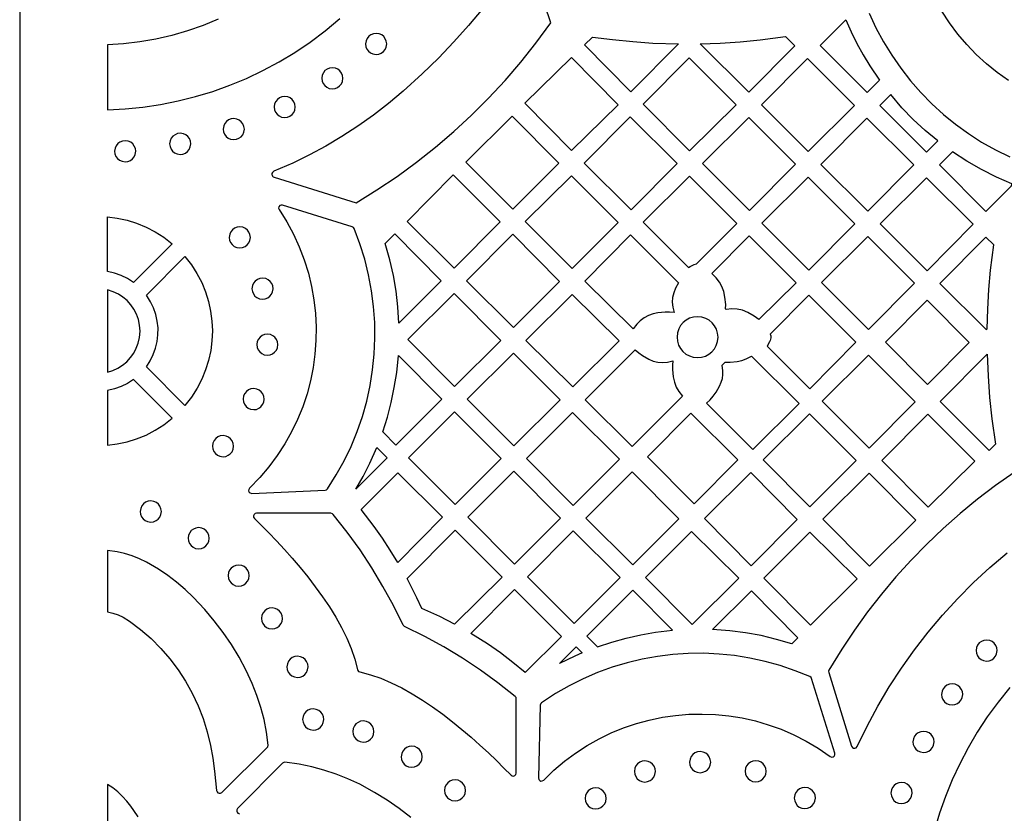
# Model space of a CAD drawing. Header units: millimetres. Extents: x -1176 to 822, y -1617 to -119.
# Tile 2 of 113: x -1176 to -1019, y -1507 to -1381. Entities that reach past the tile are written whole.
import ezdxf

# ---------------------------------------------------------------- set-up
doc = ezdxf.new("R2010")
doc.units = ezdxf.units.MM
doc.layers.add('pattern', color=5, linetype='Continuous')

msp = doc.modelspace()

# ---------------------------------------------------------------- linework, layer by layer
at = {"layer": 'pattern'}
for points in [[(-1176, -1616.8), (822, -1616.8), (822, -118.96), (-1176, -118.96)], [(-1044.09, -1380.72), (-1043.24, -1382.64), (-1042.32, -1384.5), (-1041.32, -1386.31), (-1040.25, -1388.09), (-1038.7, -1390.37), (-1040.68, -1392.36), (-1048.2, -1384.84)], [(-1120.77, -1384.58), (-1120.72, -1385.02), (-1120.55, -1385.42), (-1120.3, -1385.75), (-1119.98, -1386.02), (-1119.59, -1386.19), (-1119.09, -1386.27), (-1118.65, -1386.21), (-1118.26, -1386.05), (-1117.92, -1385.8), (-1117.66, -1385.47), (-1117.48, -1385.08), (-1117.4, -1384.58), (-1117.46, -1384.15), (-1117.62, -1383.75), (-1117.88, -1383.41), (-1118.2, -1383.15), (-1118.59, -1382.97), (-1119.09, -1382.9), (-1119.53, -1382.96), (-1119.92, -1383.12), (-1120.26, -1383.37), (-1120.52, -1383.7), (-1120.7, -1384.08)], [(-1084.55, -1383.48), (-1081.33, -1383.9), (-1078.11, -1384.22), (-1074.88, -1384.44), (-1070.81, -1384.57), (-1078.41, -1392.24), (-1085.83, -1384.75)], [(-1067.32, -1384.55), (-1064.13, -1384.44), (-1060.94, -1384.23), (-1057.77, -1383.92), (-1053.73, -1383.38), (-1052.24, -1384.87), (-1059.59, -1392.29)], [(-1087.88, -1401.58), (-1080.44, -1394.28), (-1087.87, -1386.76), (-1095.32, -1394.06)], [(-1069.12, -1386.81), (-1061.6, -1394.32), (-1069.02, -1401.66), (-1076.46, -1394.22)], [(-1057.56, -1394.32), (-1050.22, -1386.91), (-1042.7, -1394.42), (-1050.11, -1401.76)], [(-1127.76, -1390.07), (-1127.7, -1390.51), (-1127.54, -1390.9), (-1127.29, -1391.24), (-1126.96, -1391.5), (-1126.58, -1391.68), (-1126.08, -1391.75), (-1125.64, -1391.7), (-1125.25, -1391.53), (-1124.91, -1391.28), (-1124.64, -1390.95), (-1124.47, -1390.57), (-1124.39, -1390.07), (-1124.45, -1389.63), (-1124.61, -1389.24), (-1124.86, -1388.9), (-1125.19, -1388.63), (-1125.58, -1388.46), (-1126.08, -1388.38), (-1126.51, -1388.44), (-1126.91, -1388.6), (-1127.25, -1388.85), (-1127.51, -1389.18), (-1127.69, -1389.57)], [(-1135.36, -1394.65), (-1135.31, -1395.08), (-1135.14, -1395.48), (-1134.89, -1395.81), (-1134.57, -1396.08), (-1134.18, -1396.26), (-1133.68, -1396.33), (-1133.24, -1396.27), (-1132.85, -1396.11), (-1132.51, -1395.86), (-1132.25, -1395.53), (-1132.07, -1395.15), (-1131.99, -1394.65), (-1132.05, -1394.21), (-1132.21, -1393.81), (-1132.47, -1393.48), (-1132.79, -1393.21), (-1133.18, -1393.04), (-1133.68, -1392.96), (-1134.12, -1393.02), (-1134.51, -1393.18), (-1134.85, -1393.43), (-1135.11, -1393.76), (-1135.29, -1394.15)], [(-1029.4, -1400.07), (-1031.41, -1398.4), (-1033.32, -1396.63), (-1035.12, -1394.77), (-1036.92, -1392.68), (-1038.64, -1394.4), (-1031.18, -1401.85)], [(-1097.28, -1410.94), (-1104.77, -1403.45), (-1097.38, -1396.14), (-1089.92, -1403.6)], [(-1143.5, -1398.18), (-1143.45, -1398.62), (-1143.28, -1399.01), (-1143.03, -1399.35), (-1142.7, -1399.61), (-1142.32, -1399.79), (-1141.82, -1399.86), (-1141.38, -1399.81), (-1140.99, -1399.64), (-1140.65, -1399.39), (-1140.39, -1399.07), (-1140.21, -1398.68), (-1140.13, -1398.18), (-1140.19, -1397.74), (-1140.35, -1397.35), (-1140.61, -1397.01), (-1140.93, -1396.75), (-1141.32, -1396.57), (-1141.82, -1396.49), (-1142.26, -1396.55), (-1142.65, -1396.71), (-1142.99, -1396.96), (-1143.25, -1397.29), (-1143.43, -1397.68)], [(-1078.52, -1396.21), (-1071.04, -1403.68), (-1078.38, -1411.09), (-1085.86, -1403.62)], [(-1059.48, -1411.19), (-1066.99, -1403.68), (-1059.58, -1396.34), (-1052.14, -1403.78)], [(-1040.58, -1411.29), (-1048.06, -1403.82), (-1040.72, -1396.41), (-1033.24, -1403.88)], [(-1152.06, -1400.53), (-1152, -1400.97), (-1151.84, -1401.36), (-1151.59, -1401.7), (-1151.26, -1401.97), (-1150.87, -1402.14), (-1150.37, -1402.22), (-1149.94, -1402.16), (-1149.54, -1402), (-1149.2, -1401.75), (-1148.94, -1401.42), (-1148.76, -1401.03), (-1148.69, -1400.53), (-1148.75, -1400.09), (-1148.91, -1399.7), (-1149.16, -1399.36), (-1149.49, -1399.1), (-1149.87, -1398.92), (-1150.37, -1398.85), (-1150.81, -1398.9), (-1151.2, -1399.07), (-1151.54, -1399.32), (-1151.81, -1399.64), (-1151.98, -1400.03)], [(-1160.85, -1401.71), (-1160.79, -1402.15), (-1160.63, -1402.55), (-1160.37, -1402.88), (-1160.05, -1403.15), (-1159.66, -1403.32), (-1159.16, -1403.4), (-1158.72, -1403.34), (-1158.33, -1403.18), (-1157.99, -1402.93), (-1157.73, -1402.6), (-1157.55, -1402.21), (-1157.48, -1401.71), (-1157.53, -1401.28), (-1157.7, -1400.88), (-1157.95, -1400.55), (-1158.27, -1400.28), (-1158.66, -1400.1), (-1159.16, -1400.03), (-1159.6, -1400.09), (-1159.99, -1400.25), (-1160.33, -1400.5), (-1160.59, -1400.83), (-1160.77, -1401.21)], [(-1017.56, -1406.93), (-1020.03, -1405.85), (-1022.43, -1404.65), (-1024.75, -1403.32), (-1027.05, -1401.81), (-1029.14, -1403.89), (-1021.7, -1411.33), (-1017.63, -1407.22)], [(-1106.77, -1405.5), (-1099.28, -1412.99), (-1106.65, -1420.37), (-1114.11, -1412.91)], [(-1087.76, -1420.46), (-1095.27, -1412.95), (-1087.88, -1405.64), (-1080.44, -1413.08)], [(-1069.18, -1420.29), (-1068.95, -1420.12), (-1068.31, -1419.8), (-1067.91, -1419.71), (-1061.49, -1413.23), (-1069.02, -1405.7), (-1076.43, -1413.04)], [(-1049.98, -1420.69), (-1057.49, -1413.18), (-1050.08, -1405.84), (-1042.64, -1413.28)], [(-1023.74, -1413.38), (-1031.08, -1420.79), (-1038.59, -1413.28), (-1031.18, -1405.95)], [(-1126.85, -1455.59), (-1125.45, -1453.4), (-1124.2, -1451.14), (-1123.08, -1448.83), (-1122.11, -1446.46), (-1121.28, -1444.05), (-1120.59, -1441.61), (-1120.04, -1439.13), (-1119.64, -1436.63), (-1119.38, -1434.11), (-1119.27, -1431.58), (-1119.3, -1429.04), (-1119.48, -1426.51), (-1119.8, -1423.98), (-1120.28, -1421.47), (-1120.9, -1418.97), (-1121.67, -1416.51), (-1122.61, -1414.03), (-1122.7, -1413.88), (-1122.91, -1413.76), (-1134.02, -1410.31), (-1134.26, -1410.3), (-1134.47, -1410.4), (-1134.6, -1410.58), (-1134.65, -1410.8), (-1134.56, -1411.04), (-1133.35, -1412.98), (-1132.28, -1414.97), (-1131.35, -1417), (-1130.56, -1419.07), (-1129.91, -1421.17), (-1129.39, -1423.3), (-1129.01, -1425.45), (-1128.77, -1427.61), (-1128.66, -1429.78), (-1128.69, -1431.94), (-1128.85, -1434.1), (-1129.14, -1436.24), (-1129.57, -1438.36), (-1130.12, -1440.46), (-1130.81, -1442.52), (-1131.63, -1444.54), (-1132.58, -1446.52), (-1133.66, -1448.44), (-1134.87, -1450.3), (-1136.2, -1452.09), (-1137.66, -1453.81), (-1139.3, -1455.5), (-1139.43, -1455.7), (-1139.44, -1455.92), (-1139.36, -1456.12), (-1139.2, -1456.27), (-1138.94, -1456.33), (-1127.22, -1455.8), (-1127.03, -1455.76)], [(-1162, -1412.18), (-1160.42, -1412.38), (-1158.86, -1412.72), (-1157.33, -1413.2), (-1155.83, -1413.81), (-1154.38, -1414.56), (-1152.99, -1415.45), (-1151.65, -1416.49), (-1157.82, -1422.66), (-1158.78, -1422.04), (-1159.79, -1421.54), (-1160.85, -1421.17), (-1162, -1420.91)], [(-1142.54, -1415.46), (-1142.48, -1415.9), (-1142.32, -1416.29), (-1142.07, -1416.63), (-1141.74, -1416.9), (-1141.35, -1417.07), (-1140.85, -1417.15), (-1140.42, -1417.09), (-1140.02, -1416.93), (-1139.69, -1416.68), (-1139.42, -1416.35), (-1139.24, -1415.96), (-1139.17, -1415.46), (-1139.23, -1415.02), (-1139.39, -1414.63), (-1139.64, -1414.29), (-1139.97, -1414.03), (-1140.36, -1413.85), (-1140.85, -1413.78), (-1141.29, -1413.83), (-1141.69, -1414), (-1142.02, -1414.25), (-1142.29, -1414.57), (-1142.47, -1414.96)], [(-1117.64, -1416.43), (-1116.12, -1414.92), (-1108.7, -1422.41), (-1115.44, -1429.15), (-1115.6, -1426.58), (-1115.89, -1424.06), (-1116.32, -1421.56), (-1116.88, -1419.07)], [(-1089.79, -1422.51), (-1097.13, -1429.84), (-1104.63, -1422.42), (-1097.26, -1414.98)], [(-1071.51, -1427.45), (-1072.22, -1427.39), (-1072.92, -1427.38), (-1074.09, -1427.5), (-1074.86, -1427.68), (-1075.59, -1427.95), (-1076.27, -1428.32), (-1076.9, -1428.78), (-1077.46, -1429.32), (-1078.05, -1430.08), (-1085.76, -1422.44), (-1078.45, -1415.07), (-1070.79, -1422.72), (-1071.29, -1423.6), (-1071.57, -1424.32), (-1071.74, -1425.07), (-1071.8, -1425.83), (-1071.73, -1426.59)], [(-1057.95, -1428.6), (-1058.72, -1428.02), (-1059.75, -1427.44), (-1060.59, -1427.1), (-1061.42, -1426.91), (-1062.27, -1426.87), (-1063.17, -1426.98), (-1063.27, -1426.88), (-1063.26, -1426.18), (-1063.38, -1424.99), (-1063.58, -1424.11), (-1063.87, -1423.32), (-1064.26, -1422.6), (-1064.77, -1421.93), (-1065.47, -1421.23), (-1059.51, -1415.21), (-1052.01, -1422.71)], [(-1040.48, -1430.19), (-1047.98, -1422.68), (-1040.58, -1415.34), (-1033.14, -1422.78)], [(-1021.52, -1430.05), (-1021.43, -1426.93), (-1021.24, -1423.81), (-1020.96, -1420.71), (-1020.45, -1416.67), (-1021.71, -1415.41), (-1029.05, -1422.82), (-1021.67, -1430.2)], [(-1155.78, -1436.13), (-1155.16, -1435.18), (-1154.67, -1434.18), (-1154.29, -1433.15), (-1154.04, -1432.09), (-1153.92, -1431.01), (-1153.91, -1429.92), (-1154.03, -1428.84), (-1154.27, -1427.78), (-1154.63, -1426.74), (-1155.11, -1425.74), (-1155.78, -1424.7), (-1149.61, -1418.54), (-1148.58, -1419.86), (-1147.7, -1421.24), (-1146.94, -1422.68), (-1146.33, -1424.17), (-1145.85, -1425.69), (-1145.51, -1427.24), (-1145.3, -1428.82), (-1145.23, -1430.4), (-1145.3, -1431.98), (-1145.5, -1433.55), (-1145.84, -1435.11), (-1146.32, -1436.63), (-1146.93, -1438.12), (-1147.68, -1439.56), (-1148.57, -1440.95), (-1149.61, -1442.29)], [(-1138.91, -1423.66), (-1138.85, -1424.1), (-1138.69, -1424.49), (-1138.44, -1424.83), (-1138.11, -1425.09), (-1137.72, -1425.27), (-1137.22, -1425.34), (-1136.78, -1425.29), (-1136.39, -1425.12), (-1136.05, -1424.87), (-1135.79, -1424.55), (-1135.61, -1424.16), (-1135.54, -1423.66), (-1135.59, -1423.22), (-1135.76, -1422.83), (-1136.01, -1422.49), (-1136.34, -1422.22), (-1136.72, -1422.05), (-1137.22, -1421.97), (-1137.66, -1422.03), (-1138.05, -1422.19), (-1138.39, -1422.44), (-1138.65, -1422.77), (-1138.83, -1423.16)], [(-1162, -1436.98), (-1161.14, -1436.72), (-1160.33, -1436.35), (-1159.58, -1435.88), (-1158.9, -1435.32), (-1158.3, -1434.67), (-1157.79, -1433.95), (-1157.38, -1433.17), (-1157.06, -1432.33), (-1156.87, -1431.44), (-1156.79, -1430.42), (-1156.85, -1429.48), (-1157.04, -1428.59), (-1157.34, -1427.74), (-1157.75, -1426.95), (-1158.25, -1426.22), (-1158.84, -1425.57), (-1159.51, -1425), (-1160.25, -1424.52), (-1161.06, -1424.14), (-1162, -1423.85)], [(-1106.64, -1424.4), (-1099.19, -1431.91), (-1106.57, -1439.28), (-1114.01, -1431.77)], [(-1087.79, -1424.56), (-1080.3, -1431.97), (-1087.68, -1439.35), (-1095.17, -1431.93)], [(-1056.14, -1430.91), (-1056.07, -1431.2), (-1056.06, -1431.48), (-1056.16, -1431.92), (-1056.27, -1432.15), (-1056.66, -1432.81), (-1049.83, -1439.64), (-1042.49, -1432.22), (-1050, -1424.71)], [(-1037.77, -1432.21), (-1031.11, -1425.49), (-1024.36, -1432.24), (-1031.02, -1438.96)], [(-1071.03, -1431.4), (-1070.97, -1432.05), (-1070.78, -1432.66), (-1070.49, -1433.21), (-1070.09, -1433.7), (-1069.62, -1434.1), (-1069.07, -1434.4), (-1068.47, -1434.6), (-1067.76, -1434.67), (-1067.11, -1434.61), (-1066.5, -1434.42), (-1065.94, -1434.13), (-1065.46, -1433.73), (-1065.06, -1433.26), (-1064.76, -1432.71), (-1064.56, -1432.11), (-1064.48, -1431.4), (-1064.55, -1430.75), (-1064.74, -1430.14), (-1065.03, -1429.59), (-1065.42, -1429.1), (-1065.9, -1428.7), (-1066.45, -1428.4), (-1067.05, -1428.2), (-1067.76, -1428.13), (-1068.41, -1428.19), (-1069.02, -1428.38), (-1069.57, -1428.67), (-1070.06, -1429.07), (-1070.46, -1429.54), (-1070.76, -1430.09), (-1070.96, -1430.69)], [(-1138.14, -1432.59), (-1138.08, -1433.03), (-1137.92, -1433.42), (-1137.67, -1433.76), (-1137.34, -1434.03), (-1136.95, -1434.2), (-1136.45, -1434.28), (-1136.02, -1434.22), (-1135.62, -1434.06), (-1135.29, -1433.81), (-1135.02, -1433.48), (-1134.85, -1433.09), (-1134.77, -1432.59), (-1134.83, -1432.15), (-1134.99, -1431.76), (-1135.24, -1431.42), (-1135.57, -1431.16), (-1135.95, -1430.98), (-1136.45, -1430.91), (-1136.89, -1430.96), (-1137.29, -1431.13), (-1137.62, -1431.38), (-1137.89, -1431.7), (-1138.07, -1432.09)], [(-1071.71, -1435.15), (-1071.77, -1435.86), (-1071.78, -1436.56), (-1071.66, -1437.73), (-1071.46, -1438.59), (-1071.16, -1439.37), (-1070.73, -1440.09), (-1070.14, -1440.81), (-1078.18, -1448.85), (-1085.68, -1441.4), (-1077.71, -1433.43), (-1077.15, -1433.92), (-1076.56, -1434.35), (-1075.56, -1434.93), (-1074.84, -1435.21), (-1074.09, -1435.38), (-1073.33, -1435.44), (-1072.56, -1435.37)], [(-1118.04, -1446.53), (-1117.29, -1444.18), (-1116.67, -1441.83), (-1116.18, -1439.45), (-1115.8, -1437.04), (-1115.53, -1434.3), (-1108.59, -1441.3), (-1115.93, -1448.64)], [(-1104.56, -1441.32), (-1097.17, -1433.93), (-1089.72, -1441.39), (-1097.07, -1448.74)], [(-1066.35, -1441.95), (-1065.77, -1441.4), (-1065.26, -1440.82), (-1064.8, -1440.19), (-1064.23, -1439.2), (-1063.97, -1438.58), (-1063.8, -1437.98), (-1063.71, -1437.37), (-1063.72, -1436.75), (-1063.85, -1435.89), (-1063.36, -1435.4), (-1062.57, -1435.41), (-1061.43, -1435.3), (-1060.69, -1435.13), (-1059.99, -1434.88), (-1059.17, -1434.43), (-1051.53, -1442), (-1058.92, -1449.32)], [(-1033, -1441.71), (-1040.33, -1449.12), (-1047.84, -1441.62), (-1040.44, -1434.28)], [(-1020.19, -1448.48), (-1021.18, -1449.48), (-1029, -1441.67), (-1021.51, -1434.11), (-1021.37, -1437.57), (-1021.12, -1441.01), (-1020.76, -1444.44)], [(-1162, -1448.65), (-1160.42, -1448.45), (-1158.86, -1448.11), (-1157.33, -1447.63), (-1155.83, -1447.02), (-1154.38, -1446.26), (-1152.99, -1445.37), (-1151.65, -1444.33), (-1157.82, -1438.17), (-1158.78, -1438.79), (-1159.79, -1439.29), (-1160.85, -1439.66), (-1162, -1439.92)], [(-1140.32, -1441.29), (-1140.27, -1441.72), (-1140.11, -1442.12), (-1139.85, -1442.46), (-1139.53, -1442.72), (-1139.14, -1442.9), (-1138.64, -1442.97), (-1138.2, -1442.92), (-1137.81, -1442.75), (-1137.47, -1442.5), (-1137.21, -1442.17), (-1137.03, -1441.79), (-1136.95, -1441.29), (-1137.01, -1440.85), (-1137.17, -1440.45), (-1137.43, -1440.12), (-1137.75, -1439.85), (-1138.14, -1439.68), (-1138.64, -1439.6), (-1139.08, -1439.66), (-1139.47, -1439.82), (-1139.81, -1440.07), (-1140.07, -1440.4), (-1140.25, -1440.79)], [(-1113.92, -1450.68), (-1106.57, -1443.33), (-1099.12, -1450.78), (-1106.47, -1458.13)], [(-1087.61, -1458.28), (-1095.05, -1450.77), (-1087.71, -1443.43), (-1080.2, -1450.87)], [(-1075.76, -1450.48), (-1068.81, -1443.53), (-1061.3, -1450.97), (-1068.32, -1457.99)], [(-1042.41, -1451.09), (-1049.81, -1458.48), (-1057.27, -1450.96), (-1049.87, -1443.63)], [(-1023.49, -1451.21), (-1030.91, -1458.55), (-1038.35, -1451.11), (-1031.01, -1443.7)], [(-1145.22, -1448.8), (-1145.16, -1449.24), (-1145, -1449.63), (-1144.75, -1449.97), (-1144.42, -1450.23), (-1144.04, -1450.41), (-1143.53, -1450.48), (-1143.1, -1450.43), (-1142.7, -1450.26), (-1142.37, -1450.01), (-1142.1, -1449.68), (-1141.93, -1449.3), (-1141.85, -1448.8), (-1141.91, -1448.36), (-1142.07, -1447.97), (-1142.32, -1447.63), (-1142.65, -1447.36), (-1143.04, -1447.19), (-1143.53, -1447.11), (-1143.97, -1447.17), (-1144.37, -1447.33), (-1144.7, -1447.58), (-1144.97, -1447.91), (-1145.14, -1448.3)], [(-1122.33, -1455.68), (-1121.15, -1453.62), (-1120.08, -1451.51), (-1118.97, -1449), (-1117.32, -1450.66)], [(-1096.97, -1467.63), (-1104.44, -1460.16), (-1097.08, -1452.79), (-1089.64, -1460.3)], [(-1115.62, -1467.36), (-1116.82, -1465.41), (-1118.08, -1463.5), (-1119.39, -1461.64), (-1121.47, -1458.92), (-1115.63, -1453.03), (-1108.49, -1460.16)], [(-1078.07, -1467.74), (-1085.58, -1460.3), (-1078.18, -1452.89), (-1070.74, -1460.4)], [(-1059.21, -1467.88), (-1066.65, -1460.37), (-1059.27, -1453), (-1051.83, -1460.51)], [(-1032.91, -1460.59), (-1040.31, -1467.98), (-1047.76, -1460.45), (-1040.37, -1453.13)], [(-1156.75, -1459.23), (-1156.69, -1459.67), (-1156.53, -1460.06), (-1156.28, -1460.4), (-1155.95, -1460.66), (-1155.57, -1460.84), (-1155.07, -1460.91), (-1154.63, -1460.86), (-1154.23, -1460.69), (-1153.9, -1460.44), (-1153.63, -1460.11), (-1153.46, -1459.73), (-1153.38, -1459.23), (-1153.44, -1458.79), (-1153.6, -1458.4), (-1153.85, -1458.06), (-1154.18, -1457.79), (-1154.57, -1457.62), (-1155.07, -1457.54), (-1155.5, -1457.6), (-1155.9, -1457.76), (-1156.24, -1458.01), (-1156.5, -1458.34), (-1156.68, -1458.73)], [(-1096.71, -1489.11), (-1096.74, -1488.94), (-1096.89, -1488.74), (-1099.63, -1486.58), (-1102.44, -1484.55), (-1105.31, -1482.64), (-1108.27, -1480.86), (-1111.31, -1479.2), (-1114.56, -1477.6), (-1114.63, -1477.56), (-1114.79, -1477.37), (-1116.33, -1474.23), (-1117.99, -1471.19), (-1119.76, -1468.23), (-1121.66, -1465.35), (-1123.69, -1462.54), (-1125.93, -1459.69), (-1126.06, -1459.58), (-1126.3, -1459.52), (-1138.18, -1459.52), (-1138.4, -1459.57), (-1138.56, -1459.71), (-1138.65, -1459.9), (-1138.65, -1460.12), (-1138.51, -1460.34), (-1137.39, -1461.46), (-1136.2, -1462.66), (-1134.98, -1463.93), (-1133.74, -1465.28), (-1132.48, -1466.69), (-1131.23, -1468.16), (-1130, -1469.67), (-1128.8, -1471.23), (-1127.64, -1472.83), (-1126.55, -1474.45), (-1125.53, -1476.1), (-1124.6, -1477.77), (-1123.77, -1479.44), (-1123.06, -1481.11), (-1122.48, -1482.78), (-1122.04, -1484.48), (-1121.99, -1484.63), (-1121.91, -1484.75), (-1121.67, -1484.85), (-1120.01, -1485.28), (-1118.34, -1485.86), (-1116.67, -1486.56), (-1115, -1487.39), (-1113.33, -1488.32), (-1111.68, -1489.34), (-1110.06, -1490.43), (-1108.46, -1491.59), (-1106.9, -1492.79), (-1105.39, -1494.02), (-1103.92, -1495.27), (-1102.51, -1496.53), (-1101.16, -1497.77), (-1099.88, -1498.99), (-1098.68, -1500.18), (-1097.54, -1501.33), (-1097.35, -1501.45), (-1097.13, -1501.47), (-1096.93, -1501.4), (-1096.79, -1501.24), (-1096.72, -1500.99)], [(-1149.11, -1463.5), (-1149.06, -1463.93), (-1148.89, -1464.33), (-1148.64, -1464.66), (-1148.32, -1464.93), (-1147.93, -1465.11), (-1147.43, -1465.18), (-1146.99, -1465.12), (-1146.6, -1464.96), (-1146.26, -1464.71), (-1146, -1464.38), (-1145.82, -1464), (-1145.74, -1463.5), (-1145.8, -1463.06), (-1145.96, -1462.66), (-1146.22, -1462.33), (-1146.54, -1462.06), (-1146.93, -1461.88), (-1147.43, -1461.81), (-1147.87, -1461.87), (-1148.26, -1462.03), (-1148.6, -1462.28), (-1148.86, -1462.61), (-1149.04, -1463)], [(-1114.15, -1469.94), (-1106.47, -1462.19), (-1098.95, -1469.7), (-1106.55, -1477.21), (-1108.93, -1476.01), (-1111.77, -1474.73), (-1112.59, -1472.99)], [(-1087.61, -1462.32), (-1080.1, -1469.77), (-1087.46, -1477.13), (-1094.94, -1469.66)], [(-1068.71, -1462.42), (-1061.19, -1469.87), (-1068.61, -1477.27), (-1076.05, -1469.77)], [(-1049.71, -1477.38), (-1057.15, -1469.87), (-1049.81, -1462.53), (-1042.29, -1469.97)], [(-1162, -1475.26), (-1161.13, -1475.45), (-1160.28, -1475.74), (-1159.46, -1476.12), (-1158.46, -1476.73), (-1156.69, -1478.07), (-1155.02, -1479.52), (-1153.47, -1481.08), (-1152.03, -1482.74), (-1150.72, -1484.49), (-1149.52, -1486.33), (-1148.46, -1488.24), (-1147.52, -1490.23), (-1146.73, -1492.28), (-1146.07, -1494.39), (-1145.56, -1496.58), (-1145.18, -1498.62), (-1144.88, -1500.67), (-1144.55, -1503.79), (-1144.49, -1504), (-1144.35, -1504.15), (-1144.16, -1504.22), (-1143.96, -1504.22), (-1143.73, -1504.09), (-1136.47, -1496.92), (-1136.37, -1496.78), (-1136.33, -1496.53), (-1136.61, -1494.47), (-1136.99, -1492.46), (-1137.49, -1490.5), (-1138.12, -1488.58), (-1138.87, -1486.68), (-1139.84, -1484.59), (-1140.98, -1482.49), (-1142.2, -1480.47), (-1143.52, -1478.53), (-1144.93, -1476.66), (-1146.45, -1474.86), (-1148.3, -1472.9), (-1149.6, -1471.66), (-1150.95, -1470.51), (-1152.35, -1469.45), (-1153.82, -1468.46), (-1155.75, -1467.32), (-1156.88, -1466.76), (-1158.05, -1466.3), (-1159.24, -1465.92), (-1160.45, -1465.65), (-1162, -1465.43)], [(-1142.73, -1469.46), (-1142.67, -1469.9), (-1142.51, -1470.3), (-1142.26, -1470.63), (-1141.93, -1470.9), (-1141.54, -1471.07), (-1141.04, -1471.15), (-1140.6, -1471.09), (-1140.21, -1470.93), (-1139.87, -1470.68), (-1139.61, -1470.35), (-1139.43, -1469.96), (-1139.36, -1469.46), (-1139.41, -1469.03), (-1139.58, -1468.63), (-1139.83, -1468.29), (-1140.16, -1468.03), (-1140.54, -1467.85), (-1141.04, -1467.78), (-1141.48, -1467.83), (-1141.87, -1468), (-1142.21, -1468.25), (-1142.48, -1468.58), (-1142.65, -1468.96)], [(-1103.96, -1478.68), (-1096.97, -1471.68), (-1089.49, -1479.16), (-1095.28, -1484.95), (-1097.23, -1483.33), (-1099.25, -1481.79), (-1101.32, -1480.34)], [(-1083.72, -1480.84), (-1081.44, -1480.08), (-1079.15, -1479.44), (-1076.83, -1478.92), (-1074.48, -1478.52), (-1071.75, -1478.2), (-1078.09, -1471.81), (-1085.43, -1479.14)], [(-1052.7, -1480.37), (-1055.16, -1479.64), (-1057.62, -1479.05), (-1060.1, -1478.59), (-1062.61, -1478.27), (-1065.35, -1478.07), (-1059.17, -1471.89), (-1051.73, -1479.4)], [(-1137.4, -1476.3), (-1137.34, -1476.74), (-1137.18, -1477.13), (-1136.93, -1477.47), (-1136.6, -1477.73), (-1136.21, -1477.91), (-1135.71, -1477.98), (-1135.28, -1477.93), (-1134.88, -1477.76), (-1134.55, -1477.51), (-1134.28, -1477.18), (-1134.11, -1476.8), (-1134.03, -1476.3), (-1134.09, -1475.86), (-1134.25, -1475.47), (-1134.5, -1475.13), (-1134.83, -1474.86), (-1135.21, -1474.69), (-1135.71, -1474.61), (-1136.15, -1474.67), (-1136.55, -1474.83), (-1136.88, -1475.08), (-1137.15, -1475.41), (-1137.33, -1475.8)], [(-1086.17, -1481.79), (-1087.33, -1482.3), (-1089.79, -1483.5), (-1087.12, -1480.84)], [(-1023.29, -1481.43), (-1023.23, -1481.87), (-1023.07, -1482.27), (-1022.82, -1482.6), (-1022.49, -1482.87), (-1022.1, -1483.04), (-1021.6, -1483.12), (-1021.17, -1483.06), (-1020.77, -1482.9), (-1020.44, -1482.65), (-1020.17, -1482.32), (-1020, -1481.93), (-1019.92, -1481.43), (-1019.98, -1481), (-1020.14, -1480.6), (-1020.39, -1480.26), (-1020.72, -1480), (-1021.11, -1479.82), (-1021.6, -1479.75), (-1022.04, -1479.8), (-1022.44, -1479.97), (-1022.77, -1480.22), (-1023.04, -1480.55), (-1023.22, -1480.93)], [(-1133.33, -1484.03), (-1133.27, -1484.47), (-1133.11, -1484.86), (-1132.85, -1485.2), (-1132.53, -1485.47), (-1132.14, -1485.64), (-1131.64, -1485.72), (-1131.2, -1485.66), (-1130.81, -1485.5), (-1130.47, -1485.25), (-1130.21, -1484.92), (-1130.03, -1484.53), (-1129.96, -1484.03), (-1130.01, -1483.59), (-1130.18, -1483.2), (-1130.43, -1482.86), (-1130.75, -1482.6), (-1131.14, -1482.42), (-1131.64, -1482.34), (-1132.08, -1482.4), (-1132.47, -1482.56), (-1132.81, -1482.82), (-1133.07, -1483.14), (-1133.25, -1483.53)], [(-1049.81, -1485.59), (-1052.17, -1484.64), (-1054.55, -1483.83), (-1056.97, -1483.15), (-1059.41, -1482.62), (-1061.86, -1482.23), (-1064.33, -1481.98), (-1066.8, -1481.87), (-1069.27, -1481.9), (-1071.73, -1482.07), (-1074.18, -1482.37), (-1076.61, -1482.81), (-1079.02, -1483.39), (-1081.39, -1484.1), (-1083.73, -1484.95), (-1086.02, -1485.93), (-1088.26, -1487.05), (-1090.45, -1488.3), (-1092.67, -1489.75), (-1092.81, -1489.89), (-1092.88, -1490.13), (-1093.15, -1501.77), (-1093.1, -1502), (-1092.96, -1502.17), (-1092.76, -1502.26), (-1092.55, -1502.25), (-1092.32, -1502.12), (-1090.7, -1500.55), (-1089, -1499.11), (-1087.23, -1497.8), (-1085.39, -1496.6), (-1083.49, -1495.53), (-1081.55, -1494.59), (-1079.56, -1493.78), (-1077.53, -1493.09), (-1075.46, -1492.52), (-1073.37, -1492.09), (-1071.26, -1491.78), (-1069.14, -1491.6), (-1067.01, -1491.56), (-1064.88, -1491.64), (-1062.75, -1491.85), (-1060.63, -1492.19), (-1058.53, -1492.66), (-1056.46, -1493.27), (-1054.41, -1494), (-1052.41, -1494.87), (-1050.44, -1495.88), (-1048.52, -1497.01), (-1046.57, -1498.35), (-1046.34, -1498.44), (-1046.11, -1498.41), (-1045.93, -1498.28), (-1045.82, -1498.07), (-1045.83, -1497.82), (-1049.55, -1485.89), (-1049.62, -1485.74)], [(-1028.79, -1488.43), (-1028.73, -1488.86), (-1028.57, -1489.26), (-1028.31, -1489.6), (-1027.99, -1489.86), (-1027.6, -1490.04), (-1027.1, -1490.11), (-1026.66, -1490.06), (-1026.27, -1489.89), (-1025.93, -1489.64), (-1025.67, -1489.31), (-1025.49, -1488.93), (-1025.42, -1488.43), (-1025.47, -1487.99), (-1025.64, -1487.59), (-1025.89, -1487.26), (-1026.21, -1486.99), (-1026.6, -1486.82), (-1027.1, -1486.74), (-1027.54, -1486.8), (-1027.93, -1486.96), (-1028.27, -1487.21), (-1028.53, -1487.54), (-1028.71, -1487.93)], [(-1130.82, -1492.44), (-1130.76, -1492.88), (-1130.6, -1493.27), (-1130.35, -1493.61), (-1130.02, -1493.87), (-1129.64, -1494.05), (-1129.14, -1494.12), (-1128.7, -1494.07), (-1128.3, -1493.9), (-1127.97, -1493.65), (-1127.7, -1493.33), (-1127.53, -1492.94), (-1127.45, -1492.44), (-1127.51, -1492), (-1127.67, -1491.6), (-1127.92, -1491.27), (-1128.25, -1491), (-1128.64, -1490.83), (-1129.14, -1490.75), (-1129.57, -1490.81), (-1129.97, -1490.97), (-1130.31, -1491.22), (-1130.57, -1491.55), (-1130.75, -1491.94)], [(-1122.81, -1494.35), (-1122.75, -1494.79), (-1122.59, -1495.19), (-1122.34, -1495.52), (-1122.01, -1495.79), (-1121.63, -1495.96), (-1121.13, -1496.04), (-1120.69, -1495.98), (-1120.3, -1495.82), (-1119.96, -1495.57), (-1119.69, -1495.24), (-1119.52, -1494.85), (-1119.44, -1494.35), (-1119.5, -1493.92), (-1119.66, -1493.52), (-1119.91, -1493.18), (-1120.24, -1492.92), (-1120.63, -1492.74), (-1121.13, -1492.67), (-1121.56, -1492.72), (-1121.96, -1492.89), (-1122.3, -1493.14), (-1122.56, -1493.47), (-1122.74, -1493.85)], [(-1033.36, -1496.01), (-1033.31, -1496.45), (-1033.14, -1496.84), (-1032.89, -1497.18), (-1032.57, -1497.45), (-1032.18, -1497.62), (-1031.68, -1497.7), (-1031.24, -1497.64), (-1030.85, -1497.48), (-1030.51, -1497.23), (-1030.25, -1496.9), (-1030.07, -1496.51), (-1029.99, -1496.01), (-1030.05, -1495.57), (-1030.21, -1495.18), (-1030.47, -1494.84), (-1030.79, -1494.58), (-1031.18, -1494.4), (-1031.68, -1494.33), (-1032.12, -1494.38), (-1032.51, -1494.55), (-1032.85, -1494.8), (-1033.11, -1495.12), (-1033.29, -1495.51)], [(-1115.08, -1498.38), (-1115.02, -1498.82), (-1114.86, -1499.21), (-1114.61, -1499.55), (-1114.28, -1499.81), (-1113.89, -1499.99), (-1113.39, -1500.07), (-1112.95, -1500.01), (-1112.56, -1499.85), (-1112.22, -1499.59), (-1111.96, -1499.27), (-1111.78, -1498.88), (-1111.71, -1498.38), (-1111.77, -1497.94), (-1111.93, -1497.55), (-1112.18, -1497.21), (-1112.51, -1496.95), (-1112.89, -1496.77), (-1113.39, -1496.69), (-1113.83, -1496.75), (-1114.22, -1496.91), (-1114.56, -1497.17), (-1114.83, -1497.49), (-1115, -1497.88)], [(-1069.03, -1499.25), (-1068.97, -1499.68), (-1068.81, -1500.08), (-1068.56, -1500.41), (-1068.23, -1500.68), (-1067.84, -1500.85), (-1067.34, -1500.93), (-1066.91, -1500.87), (-1066.51, -1500.71), (-1066.18, -1500.46), (-1065.91, -1500.13), (-1065.74, -1499.75), (-1065.66, -1499.25), (-1065.72, -1498.81), (-1065.88, -1498.41), (-1066.13, -1498.08), (-1066.46, -1497.81), (-1066.85, -1497.63), (-1067.34, -1497.56), (-1067.78, -1497.62), (-1068.18, -1497.78), (-1068.51, -1498.03), (-1068.78, -1498.36), (-1068.96, -1498.75)], [(-1077.85, -1500.73), (-1077.8, -1501.17), (-1077.63, -1501.56), (-1077.38, -1501.9), (-1077.05, -1502.17), (-1076.67, -1502.34), (-1076.17, -1502.42), (-1075.73, -1502.36), (-1075.34, -1502.2), (-1075, -1501.95), (-1074.74, -1501.62), (-1074.56, -1501.23), (-1074.48, -1500.73), (-1074.54, -1500.29), (-1074.7, -1499.9), (-1074.95, -1499.56), (-1075.28, -1499.3), (-1075.67, -1499.12), (-1076.17, -1499.05), (-1076.61, -1499.1), (-1077, -1499.27), (-1077.34, -1499.52), (-1077.6, -1499.84), (-1077.78, -1500.23)], [(-1060.17, -1500.71), (-1060.11, -1501.15), (-1059.95, -1501.54), (-1059.7, -1501.88), (-1059.37, -1502.14), (-1058.98, -1502.32), (-1058.48, -1502.39), (-1058.05, -1502.34), (-1057.65, -1502.17), (-1057.32, -1501.92), (-1057.05, -1501.6), (-1056.87, -1501.21), (-1056.8, -1500.71), (-1056.86, -1500.27), (-1057.02, -1499.88), (-1057.27, -1499.54), (-1057.6, -1499.27), (-1057.98, -1499.1), (-1058.48, -1499.02), (-1058.92, -1499.08), (-1059.32, -1499.24), (-1059.65, -1499.49), (-1059.92, -1499.82), (-1060.09, -1500.21)], [(-1108.17, -1503.75), (-1108.11, -1504.18), (-1107.95, -1504.58), (-1107.7, -1504.92), (-1107.37, -1505.18), (-1106.98, -1505.36), (-1106.48, -1505.43), (-1106.05, -1505.38), (-1105.65, -1505.21), (-1105.32, -1504.96), (-1105.05, -1504.63), (-1104.88, -1504.25), (-1104.8, -1503.75), (-1104.86, -1503.31), (-1105.02, -1502.91), (-1105.27, -1502.58), (-1105.6, -1502.31), (-1105.98, -1502.14), (-1106.48, -1502.06), (-1106.92, -1502.12), (-1107.32, -1502.28), (-1107.65, -1502.53), (-1107.92, -1502.86), (-1108.1, -1503.25)], [(-1036.87, -1504.18), (-1036.81, -1504.62), (-1036.65, -1505.01), (-1036.4, -1505.35), (-1036.07, -1505.61), (-1035.68, -1505.79), (-1035.18, -1505.86), (-1034.75, -1505.81), (-1034.35, -1505.64), (-1034.01, -1505.39), (-1033.75, -1505.07), (-1033.57, -1504.68), (-1033.5, -1504.18), (-1033.56, -1503.74), (-1033.72, -1503.35), (-1033.97, -1503.01), (-1034.3, -1502.74), (-1034.68, -1502.57), (-1035.18, -1502.49), (-1035.62, -1502.55), (-1036.02, -1502.71), (-1036.35, -1502.96), (-1036.62, -1503.29), (-1036.79, -1503.68)], [(-1085.71, -1505.03), (-1085.66, -1505.46), (-1085.49, -1505.86), (-1085.24, -1506.2), (-1084.91, -1506.46), (-1084.53, -1506.64), (-1084.03, -1506.71), (-1083.59, -1506.66), (-1083.2, -1506.49), (-1082.86, -1506.24), (-1082.59, -1505.91), (-1082.42, -1505.53), (-1082.34, -1505.03), (-1082.4, -1504.59), (-1082.56, -1504.19), (-1082.81, -1503.86), (-1083.14, -1503.59), (-1083.53, -1503.41), (-1084.03, -1503.34), (-1084.47, -1503.4), (-1084.86, -1503.56), (-1085.2, -1503.81), (-1085.46, -1504.14), (-1085.64, -1504.53)], [(-1052.31, -1504.98), (-1052.25, -1505.41), (-1052.09, -1505.81), (-1051.84, -1506.14), (-1051.51, -1506.41), (-1051.12, -1506.59), (-1050.62, -1506.66), (-1050.19, -1506.6), (-1049.79, -1506.44), (-1049.46, -1506.19), (-1049.19, -1505.86), (-1049.02, -1505.48), (-1048.94, -1504.98), (-1049, -1504.54), (-1049.16, -1504.14), (-1049.41, -1503.81), (-1049.74, -1503.54), (-1050.12, -1503.36), (-1050.62, -1503.29), (-1051.06, -1503.35), (-1051.46, -1503.51), (-1051.79, -1503.76), (-1052.06, -1504.09), (-1052.23, -1504.48)]]:
    msp.add_lwpolyline(points, close=True, dxfattribs=at)
msp.add_lwpolyline([(-1102.04, -1378.9), (-1104.31, -1381.62), (-1106.68, -1384.26), (-1109.14, -1386.83), (-1111.71, -1389.34), (-1114.75, -1392.1), (-1117.11, -1394.08), (-1119.53, -1395.95), (-1122.01, -1397.71), (-1124.54, -1399.35), (-1127.12, -1400.88), (-1129.74, -1402.3), (-1132.41, -1403.6), (-1135.42, -1404.92, 0.70309), (-1135.38, -1405.86), (-1122.25, -1409.93), (-1118.96, -1407.89), (-1115.75, -1405.73), (-1112.63, -1403.46), (-1109.61, -1401.06), (-1106.68, -1398.56), (-1103.85, -1395.94), (-1101.12, -1393.22), (-1098.49, -1390.4), (-1095.97, -1387.47), (-1093.57, -1384.44), (-1091.2, -1381.21), (-1094.87, -1370.36, 0.626204)], format="xyb", dxfattribs=at)
for points in [[(-1040.34, -1379.68), (-1039.27, -1382), (-1038.07, -1384.24), (-1036.75, -1386.4), (-1035.32, -1388.47), (-1033.77, -1390.45), (-1032.11, -1392.34), (-1030.36, -1394.14), (-1028.5, -1395.83), (-1026.55, -1397.41), (-1024.51, -1398.88), (-1022.39, -1400.24), (-1020.18, -1401.48), (-1017.9, -1402.59)], [(-1018.09, -1390.42), (-1019.9, -1389.15), (-1021.62, -1387.76), (-1023.25, -1386.27), (-1024.78, -1384.69), (-1026.21, -1383), (-1027.54, -1381.23), (-1028.75, -1379.37)], [(-1144.3, -1380.64), (-1146.73, -1381.65), (-1149.2, -1382.51), (-1151.71, -1383.24), (-1154.25, -1383.82), (-1156.82, -1384.26), (-1159.4, -1384.56), (-1162, -1384.72), (-1162, -1395.1), (-1159.16, -1394.95), (-1156.33, -1394.67), (-1153.51, -1394.25), (-1150.71, -1393.69), (-1147.93, -1392.99), (-1145.18, -1392.16), (-1142.47, -1391.19), (-1139.79, -1390.09), (-1137.17, -1388.84), (-1134.59, -1387.46), (-1132.07, -1385.94), (-1129.61, -1384.29), (-1127.21, -1382.5), (-1124.87, -1380.54)], [(-1017.21, -1452.99), (-1020.17, -1455.07), (-1023.05, -1457.26), (-1025.84, -1459.55), (-1028.54, -1461.93), (-1031.15, -1464.42), (-1033.67, -1467), (-1036.08, -1469.67), (-1038.4, -1472.43), (-1040.61, -1475.27), (-1042.72, -1478.2), (-1044.72, -1481.21), (-1046.77, -1484.57), (-1046.83, -1484.7), (-1046.81, -1484.95), (-1043.16, -1496.68), (-1043.04, -1496.88), (-1042.85, -1496.99), (-1042.63, -1497.01), (-1042.43, -1496.94), (-1042.26, -1496.74), (-1040.68, -1493.49), (-1038.97, -1490.32), (-1037.14, -1487.24), (-1035.18, -1484.23), (-1033.11, -1481.32), (-1030.92, -1478.49), (-1028.62, -1475.76), (-1026.2, -1473.12), (-1023.69, -1470.58), (-1021.06, -1468.15), (-1018.34, -1465.83)], [(-1017.9, -1487.35), (-1019.76, -1489.65), (-1021.5, -1492.02), (-1023.1, -1494.45), (-1024.57, -1496.94), (-1025.9, -1499.49), (-1027.11, -1502.08), (-1028.18, -1504.72), (-1029.13, -1507.39), (-1029.94, -1510.1)], [(-1113.55, -1508.06), (-1115.41, -1506.63), (-1117.34, -1505.3), (-1119.35, -1504.07), (-1121.71, -1502.78), (-1123.59, -1501.9), (-1125.49, -1501.14), (-1127.41, -1500.5), (-1129.36, -1499.98), (-1131.36, -1499.58), (-1133.65, -1499.27), (-1133.83, -1499.28), (-1134.04, -1499.41), (-1141.22, -1506.67), (-1141.33, -1506.86), (-1141.35, -1507.06), (-1141.29, -1507.25), (-1141.16, -1507.4), (-1140.91, -1507.49)], [(-1157.1, -1507.97), (-1157.75, -1506.97), (-1158.27, -1506.25), (-1158.89, -1505.49), (-1159.57, -1504.74), (-1160.32, -1504.01), (-1161.13, -1503.37), (-1162, -1502.81), (-1162, -1515.89)]]:
    msp.add_lwpolyline(points, dxfattribs=at)

doc.saveas('drawing.dxf')
